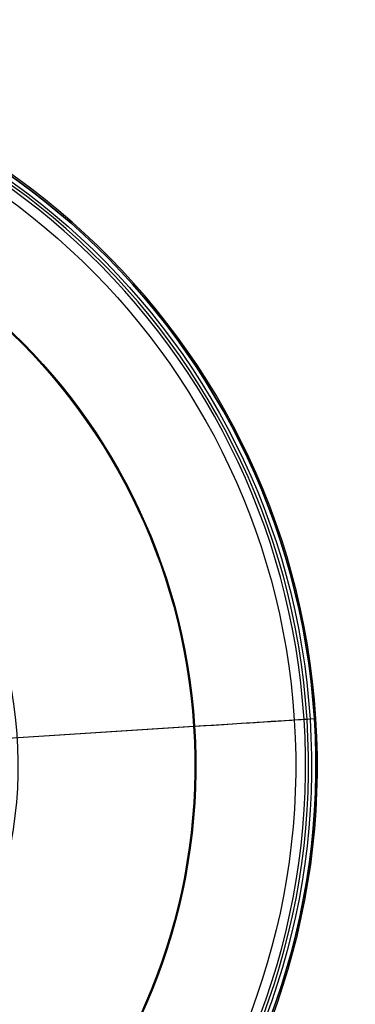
# Model space of a CAD drawing. Header units: millimetres. Extents: x -310 to 310, y -304 to 304.
# Tile 21 of 21: x 173 to 310, y -98 to 304. Entities that reach past the tile are written whole.
import ezdxf

# ---------------------------------------------------------------- set-up
doc = ezdxf.new("R2010")
doc.units = ezdxf.units.MM
doc.layers.add('Default', color=18, linetype='Continuous', true_color=0x000000)

msp = doc.modelspace()

# ---------------------------------------------------------------- linework, layer by layer
at = {"layer": 'Default'}
for p, q in [((285.2, 18.35, -1120.41), (290.4, 18.68, -1269.82)), ((289.18, 18.6, -1120.27), (294.04, 18.92, -1259.68)), ((290.4, 18.68, -1269.82), (293.39, 18.88, -1269.71)), ((293.39, 18.88, -1259.68), (294.04, 18.92, -1259.68)), ((293.39, 18.88, -1259.68), (293.39, 18.88, -1269.71)), ((76.92, 4.95, -1058.66), (244.12, 15.71, -1076.27)), ((77.34, 4.98, -1054.68), (244.53, 15.73, -1072.29))]:
    msp.add_line(p, q, dxfattribs=at)
at = {"layer": 'Default', "extrusion": (0, 0, -1)}
for centre, radius, start, end in [((0, 0, 1259.68), 294, 86.3189, 266.3189), ((0, 0, 1189.97), 292.22, 86.3189, 266.3189), ((0, 0, 1264.7), 294, 86.3189, 266.3189), ((0, 0, 1120.41), 285.78, 86.3189, 266.3189), ((0, 0, 1072.29), 245.04, 86.3189, 266.3189), ((0, 0, 1076.27), 244.62, 86.3189, 266.3189), ((0, 0, 1156.86), 172.48, 89.4862, 269.4862), ((0, 0, 1196.43), 169.02, 89.4862, 269.4862), ((0, 0, 1151.43), 167.5, 89.4862, 269.4862), ((0, 0, 1156.43), 167.5, 89.4862, 269.4862)]:
    msp.add_arc(centre, radius, start, end, dxfattribs=at)
at = {"layer": 'Default'}
for centre, radius in [((0, 0, -1259.68), 294.65), ((0, 0, -1269.71), 294), ((0, 0, -1269.82), 291), ((0, 0, -1120.27), 289.78)]:
    msp.add_arc(centre, radius, 273.6811, 93.6811, dxfattribs=at)
at = {"layer": 'Default', "extrusion": (-0.064203, 0.997937, 2.35959e-17)}
for radius in [46, 50]:
    msp.add_arc((-239.81, -1122.01), radius, 96, 178, dxfattribs=at)

doc.saveas('drawing.dxf')
